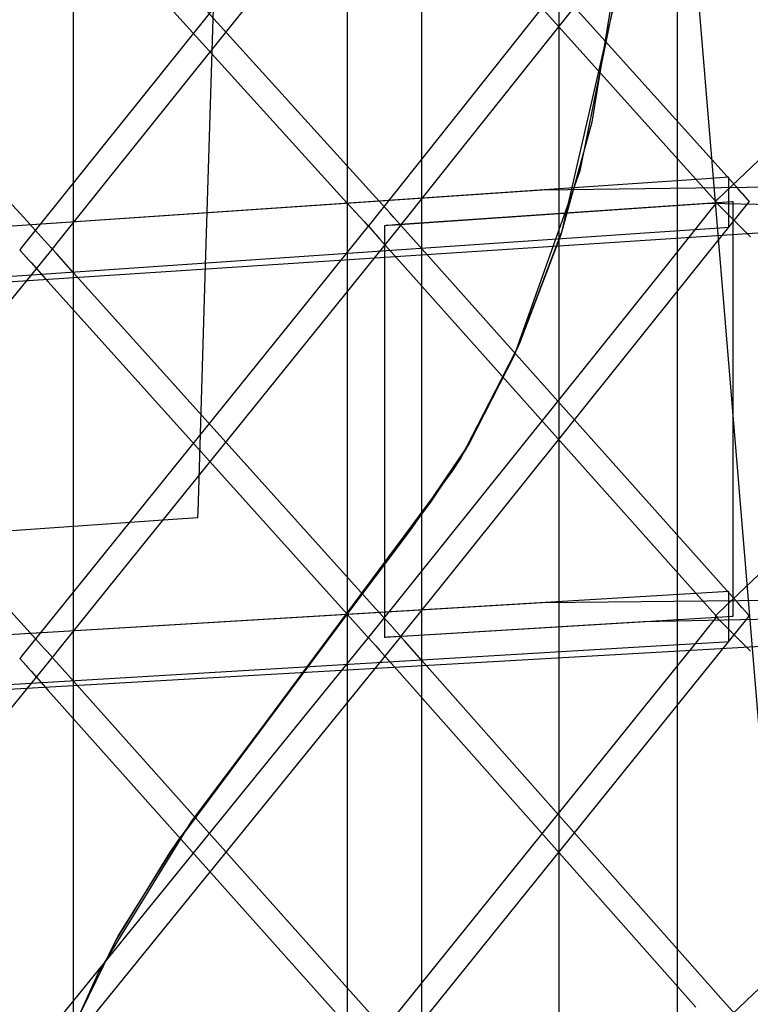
# Model space of a CAD drawing. Extents: x -1.87 to 2.02, y -1.45 to 3.07.
# Tile 17 of 59: x -1.17 to -1.03, y -0.94 to -0.75. Entities that reach past the tile are written whole.
import ezdxf

# ---------------------------------------------------------------- set-up
doc = ezdxf.new("R2010")
doc.units = 0

msp = doc.modelspace()

# ---------------------------------------------------------------- linework, layer by layer
at = {"layer": 'Layer 1', "color": 7, "linetype": 'CONTINUOUS'}
for p, q in [((-1.096225, -1.226166), (-1.096225, -0.113868)), ((-1.163492, -1.227592), (-1.163492, -0.123356)), ((-1.046981, -0.26157), (-1.046981, -1.422997)), ((-1.110642, -0.269926), (-1.110642, -1.422997)), ((-1.013136, -1.102135), (-1.06654, -0.45813)), ((-1.069799, -0.615999), (-1.069799, -1.036961)), ((-1.137964, -0.795401), (-1.133783, -0.660238)), ((-1.089975, -0.774682), (-1.03339, -0.703506)), ((-1.157237, -0.779376), (-1.100648, -0.708686)), ((-1.101128, -0.714479), (-1.04342, -0.778672)), ((-1.038476, -0.776983), (-1.096191, -0.712783)), ((-1.049634, -0.716219), (-1.106207, -0.787377)), ((-1.105746, -0.781618), (-1.163448, -0.717925)), ((-0.970331, -0.71698), (-1.03909, -0.782611)), ((-1.168389, -0.719632), (-1.110694, -0.783315)), ((-1.116907, -0.721306), (-1.173476, -0.791978)), ((-1.173017, -0.786252), (-1.230704, -0.723069)), ((-1.056075, -0.722585), (-1.063399, -0.767762)), ((-1.058194, -0.739815), (-1.065767, -0.777182)), ((-1.058572, -0.742375), (-1.069261, -0.788988)), ((-1.063399, -0.767762), (-1.069441, -0.789541)), ((-1.099207, -0.786294), (-1.089975, -0.774682)), ((-1.065767, -0.777182), (-1.078434, -0.812788)), ((-1.035175, -0.780655), (-1.038476, -0.776983)), ((-1.042274, -0.778762), (-1.066006, -0.780383)), ((-1.04342, -0.778672), (-1.040115, -0.782348)), ((-1.03699, -0.778403), (-1.042274, -0.778762)), ((-1.036988, -0.778403), (-1.03699, -0.778403)), ((-1.036988, -0.778437), (-1.036988, -0.778403)), ((-1.036988, -0.778403), (-1.036988, -0.778403)), ((-1.036988, -0.778403), (-1.036988, -0.778403)), ((-1.036988, -0.778403), (-1.036988, -0.778403)), ((-1.036988, -0.778403), (-1.036988, -0.778403)), ((-1.036988, -0.778693), (-1.036988, -0.778437)), ((-1.036988, -0.786615), (-1.036988, -0.778693)), ((-1.066006, -0.780383), (-1.574614, -0.815186)), ((-1.073005, -0.780861), (-1.574614, -0.815186)), ((-1.166467, -0.790906), (-1.157237, -0.779376)), ((-0.973014, -0.779673), (-1.073005, -0.780861)), ((-1.03447, -0.781439), (-1.035175, -0.780655)), ((-1.102446, -0.78526), (-1.105746, -0.781618)), ((-1.040115, -0.782348), (-1.039408, -0.783135)), ((-1.03909, -0.782611), (-1.03961, -0.783107)), ((-1.034403, -0.781513), (-1.03447, -0.781439)), ((-1.034387, -0.781531), (-1.034403, -0.781513)), ((-1.034383, -0.781536), (-1.034387, -0.781531)), ((-1.034382, -0.781537), (-1.034383, -0.781536)), ((-1.034371, -0.781549), (-1.034382, -0.781537)), ((-1.034382, -0.781537), (-1.034382, -0.781537)), ((-1.033233, -0.782815), (-1.034371, -0.781549)), ((-1.033042, -0.783027), (-1.033233, -0.782815)), ((-1.110694, -0.783315), (-1.107391, -0.786961)), ((-1.045977, -0.783815), (-1.101401, -0.78761)), ((-1.089557, -0.853669), (-1.033381, -0.783505)), ((-1.040765, -0.783458), (-1.084588, -0.786459)), ((-1.040402, -0.784585), (-1.049627, -0.796109)), ((-1.037298, -0.78322), (-1.045977, -0.783815)), ((-0.811361, -0.787896), (-1.040765, -0.783458)), ((-1.039522, -0.783487), (-1.040402, -0.784585)), ((-1.03961, -0.783107), (-1.039611, -0.783108)), ((-1.039611, -0.783108), (-1.039611, -0.783108)), ((-1.039611, -0.783108), (-1.039611, -0.783108)), ((-1.039611, -0.783108), (-1.039611, -0.783108)), ((-1.039611, -0.783108), (-1.03961, -0.783108)), ((-1.03961, -0.783107), (-1.03961, -0.783107)), ((-1.03961, -0.783108), (-1.03961, -0.783108)), ((-1.03961, -0.783108), (-1.03961, -0.783108)), ((-1.03961, -0.783108), (-1.039608, -0.78311)), ((-1.039608, -0.78311), (-1.039589, -0.783129)), ((-1.039589, -0.783129), (-1.039502, -0.783216)), ((-1.039341, -0.783261), (-1.039522, -0.783487)), ((-1.039502, -0.783216), (-1.037975, -0.784736)), ((-1.039408, -0.783135), (-1.039341, -0.78321)), ((-1.039341, -0.78321), (-1.039324, -0.783228)), ((-1.039324, -0.78324), (-1.039341, -0.783261)), ((-1.039324, -0.783228), (-1.03932, -0.783232)), ((-1.03932, -0.783235), (-1.039324, -0.78324)), ((-1.03932, -0.783232), (-1.039319, -0.783233)), ((-1.039319, -0.783234), (-1.03932, -0.783235)), ((-1.039319, -0.783233), (-1.039319, -0.783234)), ((-1.039319, -0.783234), (-1.039319, -0.783234)), ((-1.039319, -0.783234), (-1.039319, -0.783234)), ((-1.037975, -0.784736), (-1.037748, -0.784962)), ((-1.036422, -0.78316), (-1.037298, -0.78322)), ((-1.036216, -0.783146), (-1.036422, -0.78316)), ((-1.036175, -0.783143), (-1.036216, -0.783146)), ((-1.036171, -0.783143), (-1.036175, -0.783143)), ((-1.03617, -0.783143), (-1.036171, -0.783143)), ((-1.03617, -0.783143), (-1.03617, -0.783143)), ((-1.03617, -0.783143), (-1.03617, -0.783143)), ((-1.03617, -0.783143), (-1.03617, -0.783143)), ((-1.03617, -0.783143), (-1.03617, -0.783143)), ((-1.03617, -0.783143), (-1.03617, -0.783143)), ((-1.03617, -0.851463), (-1.03617, -0.783143)), ((-1.033381, -0.783505), (-1.03302, -0.783052)), ((-1.033024, -0.783048), (-1.033042, -0.783027)), ((-1.03302, -0.783052), (-1.033024, -0.783048)), ((-1.03302, -0.783052), (-1.03302, -0.783052)), ((-1.03302, -0.783052), (-1.03302, -0.783052)), ((-1.03302, -0.783052), (-1.03302, -0.783052)), ((-1.03302, -0.783052), (-1.03302, -0.783052)), ((-1.03302, -0.783052), (-1.03302, -0.783052)), ((-1.03302, -0.783052), (-1.03302, -0.783052)), ((-1.03302, -0.783052), (-1.03302, -0.783052)), ((-1.169718, -0.789866), (-1.173017, -0.786252)), ((-1.101741, -0.786038), (-1.102446, -0.78526)), ((-1.101675, -0.786112), (-1.101741, -0.786038)), ((-1.101659, -0.78613), (-1.101675, -0.786112)), ((-1.101655, -0.786134), (-1.101659, -0.78613)), ((-1.101654, -0.786135), (-1.101655, -0.786134)), ((-1.101653, -0.786136), (-1.101654, -0.786135)), ((-1.101642, -0.786148), (-1.101653, -0.786136)), ((-1.100488, -0.787421), (-1.101642, -0.786148)), ((-1.084588, -0.786459), (-1.101437, -0.787613)), ((-1.100088, -0.787402), (-1.099207, -0.786294)), ((-1.037748, -0.784962), (-1.036869, -0.785838)), ((-1.036988, -0.787856), (-1.036988, -0.786615)), ((-1.036869, -0.785838), (-1.032821, -0.789872)), ((-1.529537, -0.821732), (-1.019277, -0.788295)), ((-1.156818, -0.857791), (-1.100639, -0.788113)), ((-1.106798, -0.788091), (-1.107677, -0.789182)), ((-1.107391, -0.786961), (-1.106684, -0.787742)), ((-1.106617, -0.787867), (-1.106798, -0.788091)), ((-1.106684, -0.787742), (-1.106616, -0.787816)), ((-1.1066, -0.787846), (-1.106617, -0.787867)), ((-1.106616, -0.787816), (-1.1066, -0.787834)), ((-1.1066, -0.787834), (-1.106596, -0.787839)), ((-1.106596, -0.787841), (-1.1066, -0.787846)), ((-1.106596, -0.787839), (-1.106595, -0.78784)), ((-1.106595, -0.78784), (-1.106596, -0.787841)), ((-1.106595, -0.78784), (-1.106595, -0.78784)), ((-1.106595, -0.78784), (-1.106595, -0.78784)), ((-1.106595, -0.78784), (-1.106595, -0.78784)), ((-1.106207, -0.787377), (-1.106575, -0.787839)), ((-1.106575, -0.787839), (-1.106575, -0.78784)), ((-1.106575, -0.78784), (-1.106575, -0.78784)), ((-1.106575, -0.78784), (-1.106575, -0.78784)), ((-1.106575, -0.78784), (-1.106575, -0.78784)), ((-1.106575, -0.78784), (-1.106575, -0.78784)), ((-1.106575, -0.78784), (-1.106575, -0.78784)), ((-1.106575, -0.78784), (-1.106575, -0.78784)), ((-1.106575, -0.78784), (-1.106575, -0.78784)), ((-1.106575, -0.78784), (-1.106573, -0.787842)), ((-1.106573, -0.787842), (-1.106559, -0.787858)), ((-1.106559, -0.787858), (-1.106491, -0.787934)), ((-1.106491, -0.787934), (-1.105308, -0.789254)), ((-1.103336, -0.787743), (-1.103433, -0.787749)), ((-1.103431, -0.787749), (-1.103433, -0.787749)), ((-1.103433, -0.787749), (-1.103433, -0.787749)), ((-1.103433, -0.787749), (-1.103433, -0.787749)), ((-1.103433, -0.787749), (-1.103433, -0.787749)), ((-1.103433, -0.787749), (-1.103433, -0.787749)), ((-1.103433, -0.787749), (-1.103433, -0.787749)), ((-1.103433, -0.787749), (-1.103433, -0.787749)), ((-1.103433, -0.787749), (-1.103433, -0.78775)), ((-1.103433, -0.787749), (-1.103433, -0.787749)), ((-1.103433, -0.787749), (-1.103433, -0.787749)), ((-1.103433, -0.787749), (-1.103433, -0.787749)), ((-1.103433, -0.787749), (-1.103433, -0.787749)), ((-1.103433, -0.787749), (-1.103433, -0.787749)), ((-1.103433, -0.787749), (-1.103433, -0.787749)), ((-1.103433, -0.787749), (-1.103433, -0.787749)), ((-1.103433, -0.787749), (-1.103433, -0.78775)), ((-1.103433, -0.78775), (-1.103433, -0.787753)), ((-1.103433, -0.78775), (-1.103433, -0.787751)), ((-1.103433, -0.787751), (-1.103433, -0.787755)), ((-1.103433, -0.787753), (-1.103433, -0.787763)), ((-1.103433, -0.787755), (-1.103433, -0.787805)), ((-1.103433, -0.787763), (-1.103433, -0.787873)), ((-1.103433, -0.787805), (-1.103433, -0.788047)), ((-1.103433, -0.787873), (-1.103433, -0.78841)), ((-1.103433, -0.788047), (-1.103433, -0.789081)), ((-1.103433, -0.78841), (-1.103433, -0.794298)), ((-1.103409, -0.787748), (-1.103431, -0.787749)), ((-1.103093, -0.787726), (-1.103409, -0.787748)), ((-1.101401, -0.78761), (-1.103336, -0.787743)), ((-1.101437, -0.787613), (-1.103093, -0.787726)), ((-1.100639, -0.788113), (-1.100272, -0.787659)), ((-1.100295, -0.787634), (-1.100488, -0.787421)), ((-1.100276, -0.787654), (-1.100295, -0.787634)), ((-1.100292, -0.787659), (-1.100291, -0.787658)), ((-1.100291, -0.787659), (-1.100292, -0.787659)), ((-1.100292, -0.787659), (-1.100292, -0.787659)), ((-1.100291, -0.787658), (-1.10029, -0.787657)), ((-1.100291, -0.78766), (-1.100291, -0.787659)), ((-1.100287, -0.787664), (-1.100291, -0.78766)), ((-1.10029, -0.787657), (-1.100286, -0.787652)), ((-1.10027, -0.787683), (-1.100287, -0.787664)), ((-1.100286, -0.787652), (-1.100269, -0.78763)), ((-1.100272, -0.787658), (-1.100276, -0.787654)), ((-1.100272, -0.787659), (-1.100272, -0.787658)), ((-1.100272, -0.787659), (-1.100272, -0.787659)), ((-1.100272, -0.787659), (-1.100272, -0.787659)), ((-1.100272, -0.787659), (-1.100272, -0.787659)), ((-1.100272, -0.787659), (-1.100272, -0.787659)), ((-1.100272, -0.787659), (-1.100272, -0.787659)), ((-1.100272, -0.787659), (-1.100272, -0.787659)), ((-1.100203, -0.787758), (-1.10027, -0.787683)), ((-1.100269, -0.78763), (-1.100088, -0.787402)), ((-1.099497, -0.788549), (-1.100203, -0.787758)), ((-1.096194, -0.79225), (-1.099497, -0.788549)), ((-1.053216, -0.789128), (-1.037765, -0.78807)), ((-1.037765, -0.78807), (-1.036993, -0.788017)), ((-1.036993, -0.788017), (-1.036989, -0.788017)), ((-1.036989, -0.788017), (-1.036988, -0.788017)), ((-1.036988, -0.787981), (-1.036988, -0.787856)), ((-1.036988, -0.78801), (-1.036988, -0.787981)), ((-1.036988, -0.788016), (-1.036988, -0.78801)), ((-1.036988, -0.788017), (-1.036988, -0.788016)), ((-1.036988, -0.788017), (-1.036988, -0.788017)), ((-1.036988, -0.788017), (-1.036988, -0.788017)), ((-1.036988, -0.788017), (-1.036988, -0.788017)), ((-1.036988, -0.788017), (-1.036988, -0.788017)), ((-1.036988, -0.788017), (-1.036988, -0.788017)), ((-1.036988, -0.788017), (-1.036988, -0.788017)), ((-1.036988, -0.788017), (-1.036988, -0.788017)), ((-1.495662, -0.819414), (-1.053216, -0.789128)), ((-1.169013, -0.790638), (-1.169718, -0.789866)), ((-1.107677, -0.789182), (-1.1169, -0.800623)), ((-1.105308, -0.789254), (-1.105127, -0.789457)), ((-1.105127, -0.789457), (-1.104403, -0.790268)), ((-1.104403, -0.790268), (-1.10107, -0.794003)), ((-1.103433, -0.789081), (-1.103433, -0.799327)), ((-1.069261, -0.788988), (-1.077726, -0.811211)), ((-1.069441, -0.789541), (-1.077467, -0.810626)), ((-1.173846, -0.792442), (-1.173847, -0.792442)), ((-1.173847, -0.792442), (-1.173847, -0.792442)), ((-1.173847, -0.792442), (-1.173847, -0.792442)), ((-1.173847, -0.792442), (-1.173847, -0.792442)), ((-1.173847, -0.792442), (-1.173847, -0.792442)), ((-1.173847, -0.792442), (-1.173847, -0.792442)), ((-1.173847, -0.792442), (-1.173847, -0.792442)), ((-1.173847, -0.792442), (-1.173846, -0.792443)), ((-1.173476, -0.791978), (-1.173846, -0.792442)), ((-1.173846, -0.792443), (-1.173845, -0.792444)), ((-1.173845, -0.792444), (-1.17383, -0.792461)), ((-1.17383, -0.792461), (-1.173762, -0.792537)), ((-1.168946, -0.790711), (-1.169013, -0.790638)), ((-1.16893, -0.790728), (-1.168946, -0.790711)), ((-1.168926, -0.790733), (-1.16893, -0.790728)), ((-1.168925, -0.790734), (-1.168926, -0.790733)), ((-1.168926, -0.790733), (-1.168926, -0.790733)), ((-1.168914, -0.790746), (-1.168925, -0.790734)), ((-1.16775, -0.792022), (-1.168914, -0.790746)), ((-1.167902, -0.792717), (-1.167532, -0.792261)), ((-1.167555, -0.792236), (-1.16775, -0.792022)), ((-1.167536, -0.792256), (-1.167555, -0.792236)), ((-1.167551, -0.792261), (-1.16755, -0.79226)), ((-1.16755, -0.792262), (-1.167551, -0.792261)), ((-1.167551, -0.792261), (-1.167551, -0.792261)), ((-1.167551, -0.792261), (-1.167551, -0.792261)), ((-1.167551, -0.792261), (-1.167551, -0.792261)), ((-1.16755, -0.79226), (-1.167546, -0.792254)), ((-1.167547, -0.792266), (-1.16755, -0.792262)), ((-1.16753, -0.792285), (-1.167547, -0.792266)), ((-1.167546, -0.792254), (-1.167529, -0.792233)), ((-1.167532, -0.792261), (-1.167536, -0.792256)), ((-1.167532, -0.792261), (-1.167532, -0.792261)), ((-1.167532, -0.792261), (-1.167532, -0.792261)), ((-1.167532, -0.792261), (-1.167532, -0.792261)), ((-1.167532, -0.792261), (-1.167532, -0.792261)), ((-1.167532, -0.792261), (-1.167532, -0.792261)), ((-1.167532, -0.792261), (-1.167532, -0.792261)), ((-1.167532, -0.792261), (-1.167532, -0.792261)), ((-1.167463, -0.792359), (-1.16753, -0.792285)), ((-1.167529, -0.792233), (-1.167348, -0.792006)), ((-1.166757, -0.793144), (-1.167463, -0.792359)), ((-1.167348, -0.792006), (-1.166467, -0.790906)), ((-1.038476, -0.856933), (-1.096194, -0.79225)), ((-1.224074, -0.861914), (-1.167902, -0.792717)), ((-1.173762, -0.792537), (-1.172569, -0.793864)), ((-1.172569, -0.793864), (-1.172387, -0.794067)), ((-1.172387, -0.794067), (-1.171663, -0.794871)), ((-1.163455, -0.796817), (-1.166757, -0.793144)), ((-1.103433, -0.794298), (-1.103433, -0.846713)), ((-1.10107, -0.794003), (-1.043359, -0.858679)), ((-1.171663, -0.794871), (-1.168331, -0.798577)), ((-1.139306, -0.838786), (-1.137964, -0.795401)), ((-1.049627, -0.796109), (-1.106205, -0.866773)), ((-1.105747, -0.860992), (-1.163455, -0.796817)), ((-0.970325, -0.796795), (-1.039091, -0.862595)), ((-1.168331, -0.798577), (-1.110634, -0.862742)), ((-1.103433, -0.799327), (-1.103433, -0.864755)), ((-1.173014, -0.865049), (-1.230708, -0.801387)), ((-1.1169, -0.800623), (-1.173473, -0.870798)), ((-1.077726, -0.811211), (-1.088738, -0.832534)), ((-1.077467, -0.810626), (-1.087778, -0.830904)), ((-1.078434, -0.812788), (-1.087118, -0.829762)), ((-1.087118, -0.829762), (-1.098275, -0.846286)), ((-1.087778, -0.830904), (-1.094439, -0.84092)), ((-1.088738, -0.832534), (-1.090472, -0.835176)), ((-1.090472, -0.835176), (-1.143464, -0.906598)), ((-1.139438, -0.843046), (-1.139306, -0.838786)), ((-1.094439, -0.84092), (-1.144735, -0.908484)), ((-1.139465, -0.843931), (-1.139438, -0.843046)), ((-1.182601, -0.847085), (-1.144275, -0.84438)), ((-1.144275, -0.84438), (-1.140432, -0.844109)), ((-1.140432, -0.844109), (-1.139598, -0.84405)), ((-1.139598, -0.84405), (-1.139471, -0.844041)), ((-1.139471, -0.844041), (-1.139469, -0.844041)), ((-1.139469, -0.844034), (-1.139468, -0.844014)), ((-1.139469, -0.844039), (-1.139469, -0.844034)), ((-1.139469, -0.84404), (-1.139469, -0.844039)), ((-1.139469, -0.844041), (-1.139469, -0.84404)), ((-1.139469, -0.844041), (-1.139469, -0.844041)), ((-1.139469, -0.844041), (-1.139469, -0.844041)), ((-1.139468, -0.844014), (-1.139465, -0.843931)), ((-1.098275, -0.846286), (-1.140792, -0.902724)), ((-1.103433, -0.846713), (-1.103433, -0.865486)), ((-1.03617, -0.861785), (-1.03617, -0.851463)), ((-1.099046, -0.86552), (-1.089557, -0.853669)), ((-1.035173, -0.860634), (-1.038476, -0.856933)), ((-1.166306, -0.869559), (-1.156818, -0.857791)), ((-1.042256, -0.858689), (-1.065957, -0.860106)), ((-1.043359, -0.858679), (-1.040087, -0.862346)), ((-1.03699, -0.858375), (-1.042256, -0.858689)), ((-1.036988, -0.858375), (-1.03699, -0.858375)), ((-1.036988, -0.85841), (-1.036988, -0.858375)), ((-1.036988, -0.858375), (-1.036988, -0.858375)), ((-1.036988, -0.858375), (-1.036988, -0.858375)), ((-1.036988, -0.858375), (-1.036988, -0.858375)), ((-1.036988, -0.858375), (-1.036988, -0.858375)), ((-1.036988, -0.858666), (-1.036988, -0.85841)), ((-1.036988, -0.866588), (-1.036988, -0.858666)), ((-1.065957, -0.860106), (-1.574575, -0.89056)), ((-1.072996, -0.860525), (-1.574575, -0.89056)), ((-0.973026, -0.859487), (-1.072996, -0.860525)), ((-1.034467, -0.861426), (-1.035173, -0.860634)), ((-1.110634, -0.862742), (-1.107362, -0.86638)), ((-1.102444, -0.864665), (-1.105747, -0.860992)), ((-1.040087, -0.862346), (-1.039398, -0.863117)), ((-1.039091, -0.862595), (-1.03961, -0.863091)), ((-1.03617, -0.862827), (-1.03617, -0.861785)), ((-1.034399, -0.861501), (-1.034467, -0.861426)), ((-1.034383, -0.861519), (-1.034399, -0.861501)), ((-1.034379, -0.861524), (-1.034383, -0.861519)), ((-1.034378, -0.861525), (-1.034379, -0.861524)), ((-1.034367, -0.861537), (-1.034378, -0.861525)), ((-1.034378, -0.861525), (-1.034378, -0.861525)), ((-1.033232, -0.862807), (-1.034367, -0.861537)), ((-1.101738, -0.86545), (-1.102444, -0.864665)), ((-1.097881, -0.866822), (-1.053478, -0.864164)), ((-1.096197, -0.941414), (-1.033575, -0.863733)), ((-1.093626, -0.866568), (-1.038202, -0.863249)), ((-1.053478, -0.864164), (-1.019429, -0.863437)), ((-1.040116, -0.864194), (-1.043423, -0.868297)), ((-1.039408, -0.863316), (-1.040116, -0.864194)), ((-1.03961, -0.863092), (-1.039611, -0.863092)), ((-1.039611, -0.863092), (-1.039611, -0.863092)), ((-1.039611, -0.863092), (-1.039611, -0.863092)), ((-1.039611, -0.863092), (-1.039611, -0.863092)), ((-1.039611, -0.863092), (-1.03961, -0.863092)), ((-1.03961, -0.863091), (-1.03961, -0.863092)), ((-1.03961, -0.863092), (-1.03961, -0.863092)), ((-1.03961, -0.863092), (-1.03961, -0.863092)), ((-1.03961, -0.863092), (-1.039608, -0.863094)), ((-1.039608, -0.863094), (-1.039589, -0.863113)), ((-1.039589, -0.863113), (-1.039502, -0.8632)), ((-1.039502, -0.8632), (-1.037971, -0.86472)), ((-1.039341, -0.863233), (-1.039408, -0.863316)), ((-1.039398, -0.863117), (-1.039336, -0.863187)), ((-1.039324, -0.863212), (-1.039341, -0.863233)), ((-1.039336, -0.863187), (-1.039322, -0.863203)), ((-1.03932, -0.863207), (-1.039324, -0.863212)), ((-1.039322, -0.863203), (-1.039319, -0.863206)), ((-1.039319, -0.863206), (-1.03932, -0.863207)), ((-1.039319, -0.863206), (-1.039319, -0.863206)), ((-1.039319, -0.863206), (-1.039319, -0.863206)), ((-1.039319, -0.863206), (-1.039319, -0.863206)), ((-1.038202, -0.863249), (-1.036412, -0.863142)), ((-1.036412, -0.863142), (-1.03617, -0.863127)), ((-1.03617, -0.863071), (-1.03617, -0.862827)), ((-1.03617, -0.863121), (-1.03617, -0.863071)), ((-1.03617, -0.863126), (-1.03617, -0.863121)), ((-1.03617, -0.863127), (-1.03617, -0.863126)), ((-1.03617, -0.863127), (-1.03617, -0.863127)), ((-1.03617, -0.863127), (-1.03617, -0.863127)), ((-1.03617, -0.863127), (-1.03617, -0.863127)), ((-1.03617, -0.863127), (-1.03617, -0.863127)), ((-1.03617, -0.863127), (-1.03617, -0.863127)), ((-1.03617, -0.863127), (-1.03617, -0.863127)), ((-1.03617, -0.863127), (-1.03617, -0.863127)), ((-1.03617, -0.863127), (-1.03617, -0.863127)), ((-1.03617, -0.863127), (-1.03617, -0.863127)), ((-1.03617, -0.863127), (-1.03617, -0.863127)), ((-1.033575, -0.863733), (-1.033061, -0.863096)), ((-1.033042, -0.86302), (-1.033232, -0.862807)), ((-1.033061, -0.863096), (-1.033022, -0.863047)), ((-1.033024, -0.86304), (-1.033042, -0.86302)), ((-1.03302, -0.863044), (-1.033024, -0.86304)), ((-1.033022, -0.863047), (-1.03302, -0.863045)), ((-1.03302, -0.863045), (-1.03302, -0.863044)), ((-1.03302, -0.863044), (-1.03302, -0.863044)), ((-1.03302, -0.863045), (-1.03302, -0.863045)), ((-1.03302, -0.863045), (-1.03302, -0.863045)), ((-1.03302, -0.863045), (-1.03302, -0.863045)), ((-1.03302, -0.863045), (-1.03302, -0.863045)), ((-1.03302, -0.863045), (-1.03302, -0.863045)), ((-1.03302, -0.863045), (-1.03302, -0.863045)), ((-1.169712, -0.868692), (-1.173014, -0.865049)), ((-1.107362, -0.86638), (-1.106674, -0.867145)), ((-1.103433, -0.864755), (-1.103433, -0.86704)), ((-1.103433, -0.865486), (-1.103433, -0.867011)), ((-1.102305, -0.867087), (-1.093626, -0.866568)), ((-1.101671, -0.865525), (-1.101738, -0.86545)), ((-1.101655, -0.865543), (-1.101671, -0.865525)), ((-1.101651, -0.865547), (-1.101655, -0.865543)), ((-1.10165, -0.865548), (-1.101651, -0.865547)), ((-1.101649, -0.865549), (-1.10165, -0.865548)), ((-1.101638, -0.865561), (-1.101649, -0.865549)), ((-1.100491, -0.866837), (-1.101638, -0.865561)), ((-1.100012, -0.866727), (-1.099046, -0.86552)), ((-1.037971, -0.86472), (-1.037745, -0.864945)), ((-1.037745, -0.864945), (-1.036867, -0.865817)), ((-1.036867, -0.865817), (-1.032822, -0.869838)), ((-1.52958, -0.89749), (-1.019295, -0.868234)), ((-1.163458, -0.944903), (-1.100836, -0.867766)), ((-1.107391, -0.868214), (-1.110698, -0.872288)), ((-1.106683, -0.867343), (-1.107391, -0.868214)), ((-1.106616, -0.86726), (-1.106683, -0.867343)), ((-1.106674, -0.867145), (-1.106612, -0.867215)), ((-1.1066, -0.86724), (-1.106616, -0.86726)), ((-1.106612, -0.867215), (-1.106598, -0.86723)), ((-1.106596, -0.867235), (-1.1066, -0.86724)), ((-1.106598, -0.86723), (-1.106595, -0.867233)), ((-1.106595, -0.867234), (-1.106596, -0.867235)), ((-1.106595, -0.867233), (-1.106595, -0.867233)), ((-1.106595, -0.867233), (-1.106595, -0.867234)), ((-1.106595, -0.867234), (-1.106595, -0.867234)), ((-1.106205, -0.866773), (-1.106575, -0.867233)), ((-1.106575, -0.867233), (-1.106575, -0.867233)), ((-1.106575, -0.867233), (-1.106575, -0.867234)), ((-1.106575, -0.867234), (-1.106575, -0.867234)), ((-1.106575, -0.867234), (-1.106575, -0.867234)), ((-1.106575, -0.867234), (-1.106575, -0.867234)), ((-1.106575, -0.867234), (-1.106575, -0.867234)), ((-1.106575, -0.867234), (-1.106575, -0.867234)), ((-1.106575, -0.867234), (-1.106575, -0.867234)), ((-1.106575, -0.867234), (-1.106573, -0.867236)), ((-1.106573, -0.867236), (-1.106559, -0.867252)), ((-1.106559, -0.867252), (-1.106492, -0.867328)), ((-1.106492, -0.867328), (-1.105316, -0.868651)), ((-1.043423, -0.868297), (-1.106024, -0.945945)), ((-1.103433, -0.867011), (-1.103433, -0.867134)), ((-1.103433, -0.86704), (-1.103433, -0.867154)), ((-1.103433, -0.867134), (-1.103433, -0.867154)), ((-1.103433, -0.867154), (-1.103433, -0.867155)), ((-1.103433, -0.867154), (-1.103433, -0.867155)), ((-1.103433, -0.867155), (-1.103433, -0.867155)), ((-1.103433, -0.867155), (-1.103433, -0.867155)), ((-1.103433, -0.867155), (-1.103433, -0.867155)), ((-1.103433, -0.867155), (-1.103433, -0.867155)), ((-1.103433, -0.867155), (-1.103433, -0.867155)), ((-1.103433, -0.867155), (-1.103433, -0.867155)), ((-1.103433, -0.867155), (-1.103433, -0.867155)), ((-1.103433, -0.867155), (-1.103433, -0.867155)), ((-1.103433, -0.867155), (-1.10343, -0.867155)), ((-1.103433, -0.867155), (-1.103433, -0.867155)), ((-1.103433, -0.867155), (-1.103433, -0.867155)), ((-1.103433, -0.867155), (-1.103433, -0.867155)), ((-1.103433, -0.867155), (-1.103433, -0.867155)), ((-1.103433, -0.867155), (-1.103433, -0.867155)), ((-1.103433, -0.867155), (-1.103433, -0.867155)), ((-1.103433, -0.867155), (-1.103433, -0.867155)), ((-1.103433, -0.867155), (-1.103432, -0.867155)), ((-1.103432, -0.867155), (-1.103428, -0.867154)), ((-1.10343, -0.867155), (-1.103422, -0.867154)), ((-1.103428, -0.867154), (-1.103386, -0.867152)), ((-1.103422, -0.867154), (-1.103328, -0.867148)), ((-1.103386, -0.867152), (-1.103181, -0.86714)), ((-1.103328, -0.867148), (-1.102872, -0.867121)), ((-1.103181, -0.86714), (-1.102305, -0.867087)), ((-1.102872, -0.867121), (-1.097881, -0.866822)), ((-1.100836, -0.867766), (-1.100317, -0.867127)), ((-1.100299, -0.867051), (-1.100491, -0.866837)), ((-1.100317, -0.867127), (-1.100277, -0.867078)), ((-1.10028, -0.867071), (-1.100299, -0.867051)), ((-1.100291, -0.867076), (-1.100292, -0.867076)), ((-1.100292, -0.867076), (-1.100292, -0.867076)), ((-1.100292, -0.867076), (-1.100291, -0.867076)), ((-1.100291, -0.867076), (-1.10029, -0.867074)), ((-1.100288, -0.86708), (-1.100291, -0.867076)), ((-1.10029, -0.867074), (-1.100286, -0.867069)), ((-1.100274, -0.867096), (-1.100288, -0.86708)), ((-1.100286, -0.867069), (-1.10024, -0.867011)), ((-1.100276, -0.867076), (-1.10028, -0.867071)), ((-1.100277, -0.867078), (-1.100276, -0.867076)), ((-1.100276, -0.867076), (-1.100276, -0.867076)), ((-1.100276, -0.867076), (-1.100276, -0.867076)), ((-1.100276, -0.867076), (-1.100276, -0.867076)), ((-1.100276, -0.867076), (-1.100276, -0.867076)), ((-1.100276, -0.867076), (-1.100276, -0.867076)), ((-1.100276, -0.867076), (-1.100276, -0.867076)), ((-1.100276, -0.867076), (-1.100276, -0.867076)), ((-1.100276, -0.867076), (-1.100276, -0.867076)), ((-1.10021, -0.867168), (-1.100274, -0.867096)), ((-1.10024, -0.867011), (-1.100012, -0.866727)), ((-1.099517, -0.86795), (-1.10021, -0.867168)), ((-1.096237, -0.871655), (-1.099517, -0.86795)), ((-1.053217, -0.868961), (-1.037765, -0.868036)), ((-1.037765, -0.868036), (-1.036993, -0.86799)), ((-1.036993, -0.86799), (-1.036989, -0.867989)), ((-1.036989, -0.867989), (-1.036988, -0.867989)), ((-1.036988, -0.867828), (-1.036988, -0.866588)), ((-1.036988, -0.867953), (-1.036988, -0.867828)), ((-1.036988, -0.867983), (-1.036988, -0.867953)), ((-1.036988, -0.867989), (-1.036988, -0.867983)), ((-1.036988, -0.867989), (-1.036988, -0.867989)), ((-1.036988, -0.867989), (-1.036988, -0.867989)), ((-1.036988, -0.867989), (-1.036988, -0.867989)), ((-1.036988, -0.867989), (-1.036988, -0.867989)), ((-1.036988, -0.867989), (-1.036988, -0.867989)), ((-1.036988, -0.867989), (-1.036988, -0.867989)), ((-1.036988, -0.867989), (-1.036988, -0.867989)), ((-1.036988, -0.867989), (-1.036988, -0.867989)), ((-1.495699, -0.895461), (-1.053217, -0.868961)), ((-1.169006, -0.869471), (-1.169712, -0.868692)), ((-1.168939, -0.869545), (-1.169006, -0.869471)), ((-1.168922, -0.869563), (-1.168939, -0.869545)), ((-1.168919, -0.869567), (-1.168922, -0.869563)), ((-1.168918, -0.869568), (-1.168919, -0.869567)), ((-1.168917, -0.869569), (-1.168918, -0.869568)), ((-1.168906, -0.869581), (-1.168917, -0.869569)), ((-1.167749, -0.870863), (-1.168906, -0.869581)), ((-1.167272, -0.870757), (-1.166306, -0.869559)), ((-1.105316, -0.868651), (-1.105135, -0.868855)), ((-1.105135, -0.868855), (-1.104413, -0.869671)), ((-1.104413, -0.869671), (-1.101082, -0.873433)), ((-0.962803, -0.869382), (-1.038841, -0.942341)), ((-1.230711, -0.948392), (-1.168099, -0.871797)), ((-1.173846, -0.871261), (-1.173847, -0.871261)), ((-1.173847, -0.871261), (-1.173847, -0.871261)), ((-1.173847, -0.871261), (-1.173847, -0.871261)), ((-1.173847, -0.871261), (-1.173847, -0.871261)), ((-1.173847, -0.871261), (-1.173847, -0.871261)), ((-1.173847, -0.871261), (-1.173847, -0.871261)), ((-1.173847, -0.871261), (-1.173847, -0.871261)), ((-1.173847, -0.871261), (-1.173846, -0.871262)), ((-1.173473, -0.870798), (-1.173846, -0.871261)), ((-1.173846, -0.871262), (-1.173845, -0.871263)), ((-1.173845, -0.871263), (-1.17383, -0.871279)), ((-1.17383, -0.871279), (-1.173762, -0.871356)), ((-1.173762, -0.871356), (-1.172573, -0.872686)), ((-1.168099, -0.871797), (-1.167574, -0.871155)), ((-1.167555, -0.871078), (-1.167749, -0.870863)), ((-1.167574, -0.871155), (-1.167533, -0.871106)), ((-1.167536, -0.871099), (-1.167555, -0.871078)), ((-1.167551, -0.871103), (-1.16755, -0.871102)), ((-1.167551, -0.871104), (-1.167551, -0.871103)), ((-1.167548, -0.871107), (-1.167551, -0.871104)), ((-1.167551, -0.871104), (-1.167551, -0.871104)), ((-1.167551, -0.871104), (-1.167551, -0.871104)), ((-1.16755, -0.871102), (-1.167546, -0.871096)), ((-1.167534, -0.871124), (-1.167548, -0.871107)), ((-1.167546, -0.871096), (-1.1675, -0.871039)), ((-1.167532, -0.871103), (-1.167536, -0.871099)), ((-1.16747, -0.871195), (-1.167534, -0.871124)), ((-1.167533, -0.871106), (-1.167532, -0.871104)), ((-1.167532, -0.871104), (-1.167532, -0.871103)), ((-1.167532, -0.871103), (-1.167532, -0.871103)), ((-1.167532, -0.871104), (-1.167532, -0.871104)), ((-1.167532, -0.871104), (-1.167532, -0.871104)), ((-1.167532, -0.871104), (-1.167532, -0.871104)), ((-1.167532, -0.871104), (-1.167532, -0.871104)), ((-1.167532, -0.871104), (-1.167532, -0.871104)), ((-1.167532, -0.871104), (-1.167532, -0.871104)), ((-1.1675, -0.871039), (-1.167272, -0.870757)), ((-1.166777, -0.871971), (-1.16747, -0.871195)), ((-1.163497, -0.875647), (-1.166777, -0.871971)), ((-1.038512, -0.936837), (-1.096237, -0.871655)), ((-1.110698, -0.872288), (-1.17329, -0.949394)), ((-1.172573, -0.872686), (-1.172391, -0.87289)), ((-1.172391, -0.87289), (-1.171669, -0.873699)), ((-1.171669, -0.873699), (-1.168339, -0.877431)), ((-1.101082, -0.873433), (-1.043364, -0.938608)), ((-1.105782, -0.940322), (-1.163497, -0.875647)), ((-1.168339, -0.877431), (-1.110638, -0.942096)), ((-1.140792, -0.902724), (-1.158569, -0.931713)), ((-1.143464, -0.906598), (-1.154823, -0.924767)), ((-1.144735, -0.908484), (-1.155383, -0.925765)), ((-1.154823, -0.924767), (-1.164141, -0.943676)), ((-1.155383, -0.925765), (-1.164162, -0.943726)), ((-1.158569, -0.931713), (-1.165457, -0.94694)), ((-1.035185, -0.940593), (-1.038512, -0.936837))]:
    msp.add_line(p, q, dxfattribs=at)

doc.saveas('drawing.dxf')
